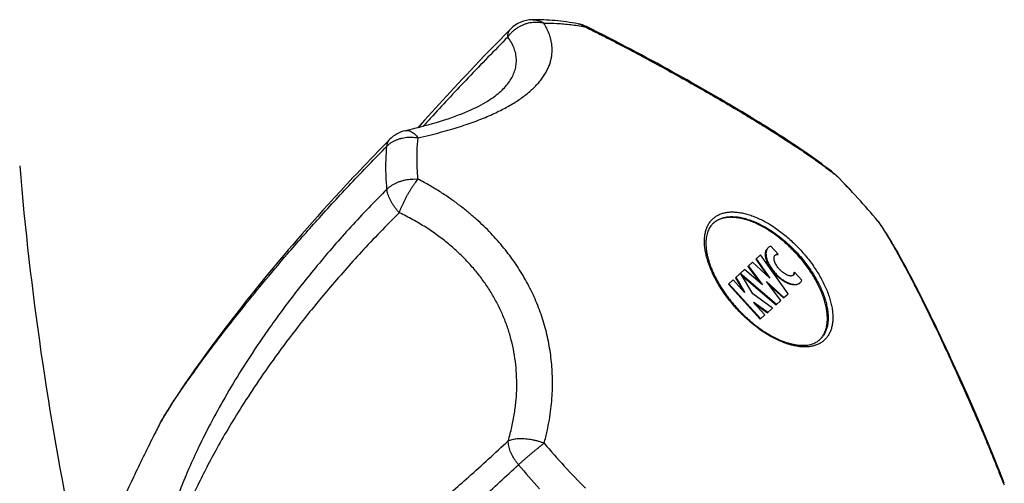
# Model space of a CAD drawing. Header units: millimetres. Extents: x 707 to 1831, y -376 to 865.
# Tile 20 of 27: x 923 to 985, y 614 to 644. Entities that reach past the tile are written whole.
import ezdxf

# ---------------------------------------------------------------- set-up
doc = ezdxf.new("R2010")
doc.units = ezdxf.units.MM
doc.header["$LTSCALE"] = 30.734
doc.layers.get('0').update_dxf_attribs({"linetype": 'CONTINUOUS'})

msp = doc.modelspace()

# ---------------------------------------------------------------- linework, layer by layer
at = {"color": 7, "linetype": 'CONTINUOUS'}
for p, q in [((953.155, 639.142), (953.155, 639.143)), ((949.65, 638.781), (949.175, 638.264)), ((949.175, 638.264), (948.712, 637.756)), ((948.26, 637.257), (947.825, 636.774)), ((948.712, 637.756), (948.26, 637.257)), ((974.356, 633.725), (974.35, 633.731)), ((943.332, 633.196), (942.934, 632.766)), ((942.551, 632.348), (942.181, 631.941)), ((942.934, 632.766), (942.551, 632.348)), ((942.181, 631.941), (941.823, 631.545)), ((941.478, 631.159), (941.143, 630.782)), ((941.823, 631.545), (941.478, 631.159)), ((940.819, 630.415), (940.506, 630.056)), ((941.143, 630.782), (940.819, 630.415)), ((976.972, 630.862), (976.967, 630.868)), ((940.506, 630.056), (940.202, 629.706)), ((939.908, 629.364), (939.622, 629.03)), ((940.202, 629.706), (939.908, 629.364)), ((970.653, 628.759), (970.188, 629.269)), ((939.345, 628.703), (939.075, 628.384)), ((939.622, 629.03), (939.345, 628.703)), ((969.23, 628.451), (969.535, 628.73)), ((971.281, 626.261), (969.535, 628.73)), ((970.622, 628.731), (970.653, 628.759)), ((938.686, 627.918), (938.313, 627.467)), ((939.075, 628.384), (938.686, 627.918)), ((968.726, 627.99), (969.024, 628.262)), ((968.726, 627.99), (969.512, 626.956)), ((968.757, 628.019), (969.664, 626.828)), ((970.129, 627.253), (969.024, 628.262)), ((969.23, 628.451), (969.983, 627.386)), ((969.261, 628.479), (970.129, 627.253)), ((938.313, 627.467), (937.956, 627.031)), ((967.939, 627.271), (968.52, 627.801)), ((967.939, 627.271), (968.434, 626.433)), ((967.971, 627.3), (968.527, 626.356)), ((969.037, 626.242), (968.258, 627.562)), ((968.26, 627.564), (968.361, 627.453)), ((968.336, 627.43), (968.361, 627.453)), ((968.348, 627.408), (970.517, 625.562)), ((968.361, 627.453), (970.548, 625.591)), ((969.664, 626.828), (968.52, 627.801)), ((971.658, 627.597), (971.689, 627.626)), ((972.155, 627.117), (971.689, 627.626)), ((937.956, 627.031), (937.613, 626.608)), ((967.494, 626.863), (967.791, 627.136)), ((967.494, 626.863), (969.518, 624.649)), ((967.525, 626.892), (969.549, 624.678)), ((968.514, 626.345), (967.791, 627.136)), ((969.903, 627.033), (971.015, 626.017)), ((970.815, 625.835), (969.903, 627.033)), ((970.046, 626.845), (970.983, 625.989)), ((937.283, 626.198), (936.966, 625.8)), ((937.613, 626.608), (937.283, 626.198)), ((968.527, 626.356), (968.514, 626.345)), ((970.282, 625.348), (969.037, 626.242)), ((970.983, 625.989), (971.281, 626.261)), ((936.66, 625.412), (936.365, 625.035)), ((936.966, 625.8), (936.66, 625.412)), ((969.093, 625.712), (969.105, 625.724)), ((969.815, 624.921), (969.093, 625.712)), ((969.105, 625.724), (969.995, 625.085)), ((969.173, 625.624), (969.963, 625.057)), ((970.517, 625.562), (970.815, 625.835)), ((936.365, 625.035), (935.988, 624.548)), ((969.518, 624.649), (969.815, 624.921)), ((969.963, 625.057), (970.282, 625.348)), ((935.988, 624.548), (935.631, 624.081)), ((935.293, 623.634), (934.976, 623.21)), ((935.631, 624.081), (935.293, 623.634)), ((934.976, 623.21), (934.679, 622.809)), ((934.404, 622.432), (934.149, 622.079)), ((934.679, 622.809), (934.404, 622.432)), ((933.911, 621.746), (933.686, 621.43)), ((934.149, 622.079), (933.911, 621.746)), ((933.473, 621.125), (933.268, 620.83)), ((933.686, 621.43), (933.473, 621.125)), ((933.073, 620.545), (932.887, 620.27)), ((933.268, 620.83), (933.073, 620.545)), ((932.626, 619.878), (932.503, 619.69)), ((932.754, 620.071), (932.626, 619.878)), ((932.887, 620.27), (932.754, 620.071)), ((932.167, 619.166), (932.099, 619.057)), ((932.274, 619.335), (932.167, 619.166)), ((932.386, 619.509), (932.274, 619.335)), ((932.503, 619.69), (932.386, 619.509)), ((931.793, 618.55), (931.738, 618.456)), ((931.85, 618.647), (931.793, 618.55)), ((931.909, 618.746), (931.85, 618.647)), ((931.97, 618.847), (931.909, 618.746)), ((932.033, 618.951), (931.97, 618.847)), ((932.099, 619.057), (932.033, 618.951)), ((931.635, 618.275), (931.588, 618.188)), ((931.686, 618.364), (931.635, 618.275)), ((931.738, 618.456), (931.686, 618.364))]:
    msp.add_line(p, q, dxfattribs=at)
at = {"color": 9, "linetype": 'CONTINUOUS'}
for p, q in [((974.182, 633.861), (974.191, 633.854)), ((977.081, 630.693), (977.087, 630.684))]:
    msp.add_line(p, q, dxfattribs=at)
at = {"color": 7, "linetype": 'CONTINUOUS'}
for points in [[(953.7, 643.027), (953.35, 642.672), (953, 642.314), (952.667, 641.971), (952.348, 641.641), (952.041, 641.323), (951.746, 641.014), (951.46, 640.714), (951.183, 640.421), (950.912, 640.135), (950.649, 639.855), (950.392, 639.58), (950.14, 639.309), (949.65, 638.781)], [(974.201, 633.866), (974.017, 634.015), (973.816, 634.174), (973.612, 634.331), (973.405, 634.486), (973.196, 634.641), (972.984, 634.794), (972.769, 634.948), (972.551, 635.101), (972.331, 635.254), (972.107, 635.406), (971.881, 635.56), (971.651, 635.713), (971.418, 635.867), (971.181, 636.022), (970.942, 636.178), (970.699, 636.334), (970.453, 636.491), (970.203, 636.648), (969.951, 636.807), (969.695, 636.966), (969.436, 637.126), (969.174, 637.287), (968.909, 637.449), (968.641, 637.611), (968.37, 637.775), (968.096, 637.939), (967.819, 638.104), (967.539, 638.27), (967.256, 638.437), (966.969, 638.605), (966.68, 638.773), (966.388, 638.943), (966.093, 639.113), (965.795, 639.284), (965.494, 639.456), (965.189, 639.629), (964.882, 639.802), (964.572, 639.976), (964.259, 640.151), (963.943, 640.327), (963.624, 640.503), (963.302, 640.68), (962.977, 640.858), (962.649, 641.036), (962.318, 641.214), (961.985, 641.393), (961.648, 641.573), (961.309, 641.753), (960.966, 641.933), (960.621, 642.114), (960.272, 642.294), (959.921, 642.475), (959.567, 642.657), (959.209, 642.838), (958.849, 643.019), (958.517, 643.185)], [(953.155, 639.142), (953.131, 639.119), (953.057, 639.049), (952.977, 638.978), (952.891, 638.905), (952.799, 638.831), (952.7, 638.756), (952.595, 638.68), (952.483, 638.603), (952.364, 638.525), (952.239, 638.446), (952.107, 638.367), (951.968, 638.287), (951.822, 638.207), (951.669, 638.127), (951.509, 638.046), (951.341, 637.966), (951.166, 637.885), (950.984, 637.804), (950.794, 637.724), (950.596, 637.643), (950.391, 637.563), (950.179, 637.484), (949.959, 637.405), (949.731, 637.326), (949.495, 637.248), (949.252, 637.171), (949.001, 637.094), (948.742, 637.019), (948.475, 636.944), (948.2, 636.87), (947.917, 636.797), (947.626, 636.725), (947.326, 636.654), (947.047, 636.59)], [(946.059, 636.042), (945.819, 635.799), (945.57, 635.544), (945.325, 635.292), (945.086, 635.045), (944.851, 634.802), (944.621, 634.562), (944.396, 634.326), (944.175, 634.093), (943.958, 633.864), (943.746, 633.638), (943.332, 633.196)], [(984.969, 614.246), (984.833, 614.594), (984.684, 614.969), (984.536, 615.341), (984.387, 615.71), (984.238, 616.076), (984.089, 616.439), (983.941, 616.8), (983.792, 617.157), (983.643, 617.511), (983.494, 617.862), (983.346, 618.21), (983.198, 618.556), (983.05, 618.898), (982.902, 619.238), (982.755, 619.574), (982.608, 619.907), (982.461, 620.238), (982.315, 620.565), (982.17, 620.89), (982.024, 621.211), (981.88, 621.53), (981.735, 621.845), (981.592, 622.158), (981.449, 622.467), (981.306, 622.773), (981.164, 623.076), (981.023, 623.376), (980.882, 623.673), (980.742, 623.967), (980.602, 624.258), (980.463, 624.546), (980.324, 624.831), (980.187, 625.112), (980.049, 625.39), (979.912, 625.666), (979.776, 625.938), (979.64, 626.207), (979.505, 626.473), (979.371, 626.735), (979.236, 626.994), (979.103, 627.25), (978.969, 627.503), (978.836, 627.752), (978.703, 627.998), (978.571, 628.241), (978.439, 628.48), (978.307, 628.717), (978.174, 628.95), (978.041, 629.18), (977.908, 629.408), (977.774, 629.633), (977.639, 629.855), (977.502, 630.075), (977.364, 630.292), (977.225, 630.506), (977.094, 630.701)], [(931.588, 618.188), (931.564, 618.145), (931.542, 618.103), (931.52, 618.061), (931.502, 618.028)]]:
    msp.add_lwpolyline(points, dxfattribs=at)
for centre, radius, start, end in [((955.123, 641.622), 2, 90.43992, 135.36), ((957.627, 641.394), 2, 63.57725, 79.73808), ((947.483, 634.639), 2, 102.58409, 135.41848), ((1121.916, 651.118), 200, 184.80825, 191.62153), ((972.933, 632.32), 2, 44.87752, 50.66047), ((942.081, 601.602), 45.536, 39.99344, 44.86469), ((967.391, 629.818), 1.25, 135.50167, 136.14167), ((967.384, 629.825), 1.24, 132.42775, 135.50676), ((967.436, 629.669), 1.39, 129.6839, 131.20692), ((975.439, 629.577), 2, 34.19762, 39.9806), ((970.588, 628.562), 0.191, 132.44344, 137.47153), ((972.451, 624.281), 1.249, 309.07184, 309.35723), ((972.455, 624.277), 1.243, 309.35484, 312.4249), ((972.307, 624.34), 1.39, 313.58267, 315.17277)]:
    msp.add_arc(centre, radius, start, end, dxfattribs=at)
at = {"color": 9, "linetype": 'CONTINUOUS'}
for centre, radius, start, end in [((963.424, 620.385), 17.244, 50.66796, 51.36232), ((973.224, 632.675), 1.54, 43.15241, 50.65721), ((973.217, 632.668), 1.551, 42.87434, 43.16706), ((942.233, 601.742), 45.326, 42.42835, 44.87513), ((942.261, 601.765), 45.29, 39.98203, 42.43074), ((962.7, 621.176), 17.245, 33.49583, 34.19017), ((975.811, 629.829), 1.551, 41.69111, 41.98379), ((975.82, 629.836), 1.54, 34.20089, 41.70575), ((990.537, 645.895), 45.292, 219.98209, 222.4307), ((990.43, 645.798), 47.269, 219.98083, 222.43063), ((990.563, 645.917), 45.327, 222.42836, 224.8751)]:
    msp.add_arc(centre, radius, start, end, dxfattribs=at)
for points, knots in [([(953.529, 642.523), (953.566, 642.578), (953.647, 642.684), (953.783, 642.832), (953.933, 642.968), (954.094, 643.091), (954.267, 643.198), (954.448, 643.289), (954.637, 643.362), (954.83, 643.418), (955.026, 643.456), (955.224, 643.474), (955.42, 643.474), (955.613, 643.454), (955.74, 643.429), (955.802, 643.413)], [0, 0, 0, 0, 0.076944, 0.154404, 0.232286, 0.310447, 0.388706, 0.466864, 0.544765, 0.622274, 0.699261, 0.775609, 0.851221, 0.926029, 1, 1, 1, 1]), ([(955.108, 643.622), (955.139, 643.622), (955.222, 643.619), (955.357, 643.601), (955.511, 643.559), (955.661, 643.496), (955.755, 643.443), (955.802, 643.413)], [0, 0, 0, 0, 0.126321, 0.339912, 0.555902, 0.775593, 1, 1, 1, 1]), ([(947.843, 636.138), (948.091, 636.194), (948.567, 636.305), (949.251, 636.48), (949.881, 636.657), (950.465, 636.835), (951.008, 637.015), (951.515, 637.198), (951.991, 637.384), (952.439, 637.575), (952.862, 637.77), (953.261, 637.971), (953.638, 638.178), (953.992, 638.391), (954.323, 638.61), (954.631, 638.836), (954.916, 639.067), (955.175, 639.303), (955.409, 639.544), (955.616, 639.789), (955.798, 640.038), (955.953, 640.29), (956.083, 640.545), (956.186, 640.803), (956.263, 641.065), (956.314, 641.332), (956.339, 641.603), (956.335, 641.881), (956.302, 642.168), (956.236, 642.464), (956.133, 642.772), (955.99, 643.093), (955.869, 643.305), (955.802, 643.413)], [0, 0, 0, 0, 0.060302, 0.116042, 0.167732, 0.21589, 0.261024, 0.303581, 0.343945, 0.382449, 0.419299, 0.454664, 0.488658, 0.521353, 0.552807, 0.583023, 0.61201, 0.639776, 0.666337, 0.691742, 0.716073, 0.739436, 0.761992, 0.783924, 0.805443, 0.826795, 0.848245, 0.870125, 0.892794, 0.916653, 0.94215, 0.969762, 1, 1, 1, 1]), ([(953.529, 642.523), (953.528, 642.567), (953.531, 642.653), (953.554, 642.775), (953.596, 642.885), (953.647, 642.968), (953.685, 643.012), (953.7, 643.027)], [0, 0, 0, 0, 0.243316, 0.469286, 0.681214, 0.883765, 1, 1, 1, 1]), ([(955.802, 643.413), (956.082, 643.415), (956.655, 643.399), (957.525, 643.319), (958.112, 643.229), (958.41, 643.175)], [0, 0, 0, 0, 0.321114, 0.654342, 1, 1, 1, 1]), ([(957.983, 643.362), (957.995, 643.36), (958.052, 643.348), (958.156, 643.318), (958.288, 643.257), (958.37, 643.204), (958.41, 643.175)], [0, 0, 0, 0, 0.073008, 0.377083, 0.685154, 1, 1, 1, 1]), ([(958.517, 643.185), (958.513, 643.187), (958.495, 643.194), (958.457, 643.194), (958.426, 643.183), (958.41, 643.175)], [0, 0, 0, 0, 0.122688, 0.510946, 1, 1, 1, 1]), ([(958.41, 643.175), (958.669, 643.046), (959.172, 642.794), (959.905, 642.42), (960.601, 642.06), (961.265, 641.711), (961.905, 641.371), (962.524, 641.038), (963.126, 640.711), (963.715, 640.388), (964.293, 640.068), (964.862, 639.749), (965.422, 639.432), (965.976, 639.117), (966.521, 638.803), (967.059, 638.49), (967.587, 638.18), (968.104, 637.873), (968.61, 637.571), (969.102, 637.273), (969.581, 636.98), (970.045, 636.692), (970.494, 636.41), (970.93, 636.133), (971.352, 635.861), (971.761, 635.592), (972.159, 635.327), (972.547, 635.063), (972.925, 634.799), (973.295, 634.535), (973.656, 634.269), (973.951, 634.044), (974.125, 633.907), (974.182, 633.861)], [0, 0, 0, 0, 0.047315, 0.09205, 0.134635, 0.175459, 0.214851, 0.253091, 0.290402, 0.326983, 0.362974, 0.398495, 0.433605, 0.468338, 0.502687, 0.536601, 0.570019, 0.602851, 0.635006, 0.666413, 0.697011, 0.726772, 0.7557, 0.783816, 0.81118, 0.837853, 0.86392, 0.889459, 0.91456, 0.939302, 0.963755, 0.987976, 1, 1, 1, 1]), ([(953.529, 642.523), (952.686, 641.671), (951.087, 640.022), (949.309, 638.12), (948.36, 637.085), (948.154, 636.859)], [0, 0, 0, 0, 0.460464, 0.882394, 1, 1, 1, 1]), ([(953.155, 639.143), (953.16, 639.147), (953.264, 639.251), (953.452, 639.457), (953.685, 639.776), (953.867, 640.103), (953.995, 640.437), (954.067, 640.778), (954.082, 641.124), (954.037, 641.475), (953.931, 641.829), (953.762, 642.184), (953.613, 642.41), (953.529, 642.523)], [0, 0, 0, 0, 0.005401, 0.116959, 0.221306, 0.319673, 0.413574, 0.504833, 0.595566, 0.688099, 0.784825, 0.888077, 1, 1, 1, 1]), ([(947.047, 636.59), (947.077, 636.597), (947.139, 636.604), (947.238, 636.596), (947.34, 636.566), (947.443, 636.517), (947.546, 636.449), (947.649, 636.362), (947.749, 636.258), (947.812, 636.18), (947.843, 636.138)], [0, 0, 0, 0, 0.092894, 0.195464, 0.304366, 0.421949, 0.549758, 0.68862, 0.838776, 1, 1, 1, 1]), ([(945.874, 635.614), (945.915, 635.655), (946.002, 635.733), (946.146, 635.838), (946.303, 635.931), (946.473, 636.01), (946.653, 636.075), (946.842, 636.125), (947.037, 636.16), (947.237, 636.179), (947.44, 636.182), (947.642, 636.169), (947.777, 636.15), (947.843, 636.138)], [0, 0, 0, 0, 0.081758, 0.165771, 0.252078, 0.340594, 0.431121, 0.523418, 0.617195, 0.712116, 0.807834, 0.903944, 1, 1, 1, 1]), ([(945.874, 635.614), (945.878, 635.657), (945.892, 635.741), (945.932, 635.859), (945.987, 635.96), (946.034, 636.018), (946.059, 636.042)], [0, 0, 0, 0, 0.275531, 0.534327, 0.781632, 1, 1, 1, 1]), ([(947.846, 633.519), (947.819, 633.82), (947.782, 634.413), (947.78, 635.288), (947.816, 635.859), (947.843, 636.138)], [0, 0, 0, 0, 0.345658, 0.678886, 1, 1, 1, 1]), ([(931.502, 618.028), (931.508, 618.039), (931.558, 618.133), (931.67, 618.335), (931.864, 618.658), (932.119, 619.063), (932.445, 619.562), (932.856, 620.168), (933.364, 620.895), (933.986, 621.759), (934.74, 622.779), (935.651, 623.976), (936.748, 625.374), (938.07, 627.003), (939.658, 628.887), (941.519, 631.005), (943.616, 633.287), (945.104, 634.833), (945.874, 635.614)], [0, 0, 0, 0, 0.001615, 0.014113, 0.030447, 0.051239, 0.077189, 0.109068, 0.147726, 0.194128, 0.249409, 0.314932, 0.392352, 0.483666, 0.591508, 0.717183, 0.855296, 1, 1, 1, 1]), ([(945.877, 632.88), (945.849, 633.194), (945.811, 633.813), (945.809, 634.726), (945.846, 635.323), (945.874, 635.614)], [0, 0, 0, 0, 0.345714, 0.678848, 1, 1, 1, 1]), ([(945.877, 632.881), (945.918, 632.922), (946.005, 633), (946.149, 633.107), (946.307, 633.204), (946.476, 633.29), (946.656, 633.364), (946.845, 633.425), (947.04, 633.473), (947.24, 633.507), (947.442, 633.526), (947.645, 633.531), (947.779, 633.525), (947.846, 633.519)], [0, 0, 0, 0, 0.081158, 0.165181, 0.251934, 0.34116, 0.432491, 0.525526, 0.619823, 0.71491, 0.810315, 0.905524, 1, 1, 1, 1]), ([(946.658, 631.394), (946.678, 631.45), (946.722, 631.565), (946.793, 631.739), (946.871, 631.917), (946.956, 632.097), (947.046, 632.277), (947.14, 632.456), (947.238, 632.631), (947.339, 632.802), (947.441, 632.965), (947.543, 633.12), (947.645, 633.264), (947.745, 633.397), (947.813, 633.48), (947.846, 633.519)], [0, 0, 0, 0, 0.073606, 0.150584, 0.230246, 0.311831, 0.394525, 0.477485, 0.559899, 0.640981, 0.71995, 0.796041, 0.868524, 0.936717, 1, 1, 1, 1]), ([(955.832, 616.793), (955.901, 617.045), (956.022, 617.537), (956.164, 618.261), (956.264, 618.951), (956.328, 619.613), (956.36, 620.253), (956.362, 620.874), (956.337, 621.482), (956.285, 622.078), (956.207, 622.666), (956.103, 623.247), (955.974, 623.822), (955.818, 624.392), (955.636, 624.956), (955.428, 625.515), (955.194, 626.067), (954.935, 626.61), (954.651, 627.144), (954.342, 627.666), (954.011, 628.176), (953.656, 628.675), (953.279, 629.16), (952.88, 629.634), (952.456, 630.096), (952.008, 630.548), (951.531, 630.991), (951.024, 631.427), (950.482, 631.857), (949.899, 632.281), (949.269, 632.702), (948.582, 633.121), (948.099, 633.387), (947.846, 633.519)], [0, 0, 0, 0, 0.03894, 0.075392, 0.109851, 0.142744, 0.174422, 0.205182, 0.235278, 0.264918, 0.294285, 0.323522, 0.352748, 0.38205, 0.411477, 0.441064, 0.470804, 0.500686, 0.530692, 0.560796, 0.590999, 0.62132, 0.651797, 0.682516, 0.713575, 0.745126, 0.777338, 0.810431, 0.844658, 0.880326, 0.917799, 0.957519, 1, 1, 1, 1]), ([(945.877, 632.88), (945.097, 632.103), (943.587, 630.528), (941.488, 628.116), (939.628, 625.763), (938.042, 623.562), (936.723, 621.556), (935.629, 619.737), (934.721, 618.088), (933.969, 616.592), (933.35, 615.236), (932.844, 614.009), (932.436, 612.901), (932.111, 611.902), (931.858, 611.004), (931.667, 610.199), (931.528, 609.479), (931.434, 608.837), (931.377, 608.265), (931.349, 607.754), (931.348, 607.295), (931.367, 606.882), (931.405, 606.507), (931.459, 606.165), (931.527, 605.851), (931.609, 605.561), (931.704, 605.292), (931.813, 605.041), (931.936, 604.805), (932.075, 604.584), (932.23, 604.376), (932.405, 604.179), (932.602, 603.996), (932.825, 603.826), (933.077, 603.67), (933.365, 603.532), (933.693, 603.414), (934.07, 603.322), (934.502, 603.262), (934.996, 603.243), (935.56, 603.273), (936.202, 603.363), (936.93, 603.525), (937.753, 603.773), (938.682, 604.12), (939.73, 604.585), (940.911, 605.187), (942.245, 605.952), (943.754, 606.91), (945.468, 608.099), (947.411, 609.558), (949.566, 611.297), (951.87, 613.277), (953.424, 614.693), (954.21, 615.426)], [0, 0, 0, 0, 0.055694, 0.110353, 0.16172, 0.207386, 0.247585, 0.283166, 0.314742, 0.342828, 0.367843, 0.390129, 0.409966, 0.427602, 0.443262, 0.457152, 0.46945, 0.480331, 0.489968, 0.498539, 0.506217, 0.513148, 0.519467, 0.525274, 0.530666, 0.535722, 0.540508, 0.545098, 0.549552, 0.553928, 0.558292, 0.562696, 0.567208, 0.571901, 0.57686, 0.58219, 0.588015, 0.594485, 0.601765, 0.610033, 0.619479, 0.630314, 0.642783, 0.657162, 0.673763, 0.692941, 0.715125, 0.740836, 0.770712, 0.80553, 0.846325, 0.893664, 0.945598, 1, 1, 1, 1]), ([(946.658, 631.394), (946.609, 631.444), (946.515, 631.549), (946.384, 631.712), (946.265, 631.879), (946.16, 632.05), (946.07, 632.221), (945.996, 632.391), (945.938, 632.559), (945.897, 632.721), (945.882, 632.828), (945.877, 632.881)], [0, 0, 0, 0, 0.123912, 0.246544, 0.366963, 0.484289, 0.59771, 0.706497, 0.810033, 0.907869, 1, 1, 1, 1]), ([(946.658, 631.394), (945.837, 630.58), (944.311, 628.997), (942.249, 626.665), (940.5, 624.523), (939.026, 622.576), (937.778, 620.804), (936.717, 619.189), (935.816, 617.718), (935.049, 616.376), (934.399, 615.152), (933.85, 614.036), (933.387, 613.019), (933.002, 612.093), (932.684, 611.25), (932.425, 610.483), (932.219, 609.787), (932.059, 609.157), (931.94, 608.588), (931.857, 608.077), (931.806, 607.618), (931.783, 607.21), (931.782, 606.848), (931.8, 606.528), (931.834, 606.244), (931.882, 605.99), (931.941, 605.761), (932.012, 605.552), (932.094, 605.36), (932.189, 605.182), (932.297, 605.015), (932.422, 604.858), (932.566, 604.711), (932.734, 604.575), (932.929, 604.45), (933.156, 604.34), (933.419, 604.25), (933.723, 604.184), (934.07, 604.147), (934.464, 604.146), (934.909, 604.185), (935.409, 604.271), (935.97, 604.41), (936.598, 604.609), (937.3, 604.876), (938.084, 605.223), (938.96, 605.659), (939.939, 606.199), (941.033, 606.858), (942.258, 607.655), (943.634, 608.614), (945.182, 609.763), (946.931, 611.137), (948.919, 612.783), (951.163, 614.737), (952.732, 616.17), (953.557, 616.942)], [0, 0, 0, 0, 0.061001, 0.116, 0.164246, 0.206936, 0.244849, 0.278651, 0.308865, 0.335927, 0.360199, 0.381989, 0.401563, 0.419148, 0.434944, 0.449125, 0.461844, 0.473235, 0.483421, 0.49251, 0.500593, 0.507758, 0.514089, 0.519685, 0.524669, 0.529173, 0.533298, 0.537142, 0.540791, 0.544317, 0.547789, 0.551284, 0.554869, 0.55863, 0.562664, 0.56706, 0.571919, 0.577339, 0.583427, 0.590299, 0.598093, 0.606959, 0.617059, 0.628575, 0.641713, 0.656702, 0.67381, 0.693345, 0.715669, 0.741213, 0.770494, 0.804141, 0.842953, 0.887889, 0.94036, 1, 1, 1, 1]), ([(953.557, 616.942), (953.643, 617.233), (953.794, 617.81), (953.96, 618.676), (954.063, 619.524), (954.105, 620.355), (954.089, 621.169), (954.017, 621.965), (953.89, 622.742), (953.71, 623.501), (953.478, 624.242), (953.193, 624.963), (952.858, 625.665), (952.472, 626.347), (952.035, 627.008), (951.548, 627.648), (951.008, 628.265), (950.417, 628.859), (949.773, 629.427), (949.076, 629.968), (948.324, 630.48), (947.516, 630.961), (946.95, 631.253), (946.658, 631.394)], [0, 0, 0, 0, 0.051826, 0.101907, 0.150482, 0.19778, 0.244024, 0.289426, 0.334196, 0.378534, 0.422637, 0.466696, 0.510903, 0.555443, 0.600494, 0.646231, 0.692828, 0.740453, 0.789277, 0.839471, 0.891204, 0.944654, 1, 1, 1, 1]), ([(968.016, 625.309), (967.919, 625.415), (967.73, 625.631), (967.462, 625.965), (967.212, 626.308), (966.981, 626.657), (966.771, 627.008), (966.583, 627.361), (966.419, 627.713), (966.279, 628.061), (966.165, 628.403), (966.077, 628.736), (966.016, 629.059), (965.983, 629.369), (965.977, 629.665), (965.999, 629.943), (966.049, 630.203), (966.126, 630.443), (966.231, 630.66), (966.362, 630.853), (966.519, 631.022), (966.7, 631.163), (966.905, 631.276), (967.131, 631.361), (967.376, 631.416), (967.639, 631.443), (967.919, 631.44), (968.212, 631.408), (968.518, 631.347), (968.834, 631.257), (969.159, 631.14), (969.489, 630.995), (969.823, 630.825), (970.158, 630.63), (970.493, 630.411), (970.825, 630.17), (971.151, 629.909), (971.47, 629.629), (971.779, 629.332), (971.977, 629.124), (972.074, 629.018)], [0, 0, 0, 0, 0.033639, 0.067114, 0.100261, 0.132919, 0.164935, 0.196164, 0.226473, 0.255742, 0.283868, 0.31077, 0.336388, 0.360693, 0.383689, 0.405418, 0.425971, 0.445486, 0.464159, 0.482234, 0.499999, 0.517763, 0.535838, 0.554511, 0.574026, 0.594579, 0.616308, 0.639303, 0.663608, 0.689226, 0.716128, 0.744254, 0.773522, 0.803831, 0.835059, 0.867076, 0.899735, 0.932882, 0.966359, 1, 1, 1, 1]), ([(966.547, 630.74), (966.575, 630.765), (966.661, 630.838), (966.82, 630.942), (967.033, 631.038), (967.267, 631.105), (967.519, 631.142), (967.789, 631.149), (968.073, 631.127), (968.37, 631.076), (968.679, 630.996), (968.996, 630.887), (969.319, 630.751), (969.647, 630.589), (969.977, 630.401), (970.306, 630.189), (970.633, 629.955), (970.955, 629.699), (971.269, 629.425), (971.573, 629.134), (971.768, 628.93), (971.864, 628.826)], [0, 0, 0, 0, 0.018199, 0.054947, 0.092686, 0.131992, 0.173333, 0.217057, 0.263398, 0.31248, 0.364339, 0.418929, 0.476137, 0.535796, 0.597692, 0.661573, 0.727154, 0.794125, 0.862155, 0.930898, 1, 1, 1, 1]), ([(977.087, 630.684), (977.127, 630.622), (977.248, 630.437), (977.446, 630.123), (977.679, 629.739), (977.909, 629.347), (978.137, 628.947), (978.365, 628.537), (978.594, 628.117), (978.825, 627.685), (979.058, 627.24), (979.295, 626.782), (979.536, 626.309), (979.78, 625.821), (980.029, 625.318), (980.282, 624.801), (980.538, 624.271), (980.797, 623.728), (981.059, 623.174), (981.321, 622.611), (981.585, 622.039), (981.85, 621.46), (982.115, 620.873), (982.382, 620.278), (982.649, 619.674), (982.918, 619.059), (983.19, 618.429), (983.466, 617.783), (983.747, 617.116), (984.035, 616.422), (984.331, 615.697), (984.638, 614.933), (984.845, 614.409), (984.95, 614.14)], [0, 0, 0, 0, 0.012027, 0.036252, 0.060709, 0.085455, 0.110559, 0.1361, 0.162167, 0.188841, 0.216203, 0.244319, 0.273242, 0.303001, 0.333592, 0.364995, 0.397145, 0.429969, 0.463383, 0.497293, 0.531636, 0.566369, 0.601474, 0.636994, 0.672983, 0.709564, 0.746876, 0.785116, 0.824511, 0.865339, 0.907929, 0.952671, 1, 1, 1, 1]), ([(972.074, 629.018), (972.171, 628.912), (972.36, 628.696), (972.628, 628.362), (972.878, 628.019), (973.109, 627.671), (973.32, 627.319), (973.508, 626.966), (973.672, 626.614), (973.812, 626.266), (973.926, 625.924), (974.014, 625.591), (974.075, 625.268), (974.108, 624.958), (974.114, 624.662), (974.092, 624.384), (974.042, 624.124), (973.965, 623.884), (973.86, 623.667), (973.729, 623.474), (973.572, 623.306), (973.39, 623.164), (973.186, 623.051), (972.96, 622.966), (972.714, 622.911), (972.451, 622.884), (972.172, 622.887), (971.878, 622.919), (971.572, 622.981), (971.256, 623.07), (970.932, 623.187), (970.602, 623.332), (970.268, 623.502), (969.932, 623.697), (969.597, 623.916), (969.266, 624.157), (968.939, 624.419), (968.62, 624.699), (968.311, 624.995), (968.113, 625.203), (968.016, 625.309)], [0, 0, 0, 0, 0.033639, 0.067114, 0.100261, 0.132919, 0.164935, 0.196164, 0.226473, 0.255742, 0.283868, 0.31077, 0.336388, 0.360693, 0.383689, 0.405418, 0.425971, 0.445486, 0.464159, 0.482234, 0.499999, 0.517763, 0.535838, 0.554511, 0.574026, 0.594579, 0.616308, 0.639303, 0.663608, 0.689226, 0.716128, 0.744254, 0.773522, 0.803831, 0.835059, 0.867076, 0.899735, 0.932882, 0.966359, 1, 1, 1, 1]), ([(971.864, 628.826), (971.959, 628.721), (972.145, 628.509), (972.408, 628.18), (972.652, 627.842), (972.878, 627.499), (973.082, 627.153), (973.263, 626.805), (973.421, 626.46), (973.553, 626.119), (973.66, 625.784), (973.74, 625.459), (973.792, 625.145), (973.816, 624.844), (973.813, 624.559), (973.781, 624.291), (973.721, 624.043), (973.634, 623.816), (973.519, 623.613), (973.401, 623.463), (973.321, 623.384), (973.294, 623.359)], [0, 0, 0, 0, 0.069101, 0.137842, 0.20587, 0.272839, 0.338419, 0.402299, 0.464196, 0.523856, 0.581064, 0.635653, 0.687512, 0.736595, 0.782936, 0.82666, 0.868001, 0.907307, 0.945046, 0.981794, 1, 1, 1, 1]), ([(954.211, 615.425), (954.165, 615.479), (954.078, 615.589), (953.959, 615.759), (953.854, 615.932), (953.763, 616.108), (953.687, 616.282), (953.628, 616.455), (953.586, 616.623), (953.561, 616.785), (953.556, 616.891), (953.557, 616.942)], [0, 0, 0, 0, 0.125417, 0.248865, 0.369742, 0.487164, 0.60034, 0.708613, 0.811486, 0.908648, 1, 1, 1, 1]), ([(953.557, 616.942), (953.597, 616.96), (953.681, 616.994), (953.817, 617.032), (953.967, 617.061), (954.128, 617.08), (954.301, 617.088), (954.482, 617.086), (954.67, 617.074), (954.862, 617.051), (955.058, 617.018), (955.255, 616.976), (955.451, 616.924), (955.643, 616.864), (955.769, 616.818), (955.832, 616.793)], [0, 0, 0, 0, 0.055813, 0.116448, 0.181861, 0.251827, 0.325966, 0.403779, 0.48472, 0.568199, 0.653572, 0.740151, 0.827226, 0.914078, 1, 1, 1, 1]), ([(954.211, 615.425), (954.253, 615.465), (954.341, 615.545), (954.477, 615.666), (954.619, 615.792), (954.768, 615.921), (954.92, 616.052), (955.075, 616.182), (955.231, 616.312), (955.385, 616.439), (955.538, 616.562), (955.686, 616.68), (955.784, 616.756), (955.832, 616.793)], [0, 0, 0, 0, 0.081644, 0.16795, 0.258063, 0.351058, 0.44594, 0.541723, 0.637421, 0.732053, 0.824668, 0.914302, 1, 1, 1, 1])]:
    msp.add_open_spline(points, degree=3, knots=knots, dxfattribs=at)
at = {"color": 7, "linetype": 'CONTINUOUS'}
for points, knots in [([(957.983, 643.362), (957.738, 643.406), (957.25, 643.484), (956.523, 643.567), (955.81, 643.615), (955.34, 643.624), (955.108, 643.622)], [0, 0, 0, 0, 0.259069, 0.512166, 0.759178, 1, 1, 1, 1]), ([(971.815, 628.781), (971.719, 628.885), (971.524, 629.089), (971.22, 629.38), (970.906, 629.654), (970.584, 629.91), (970.257, 630.144), (969.928, 630.356), (969.598, 630.544), (969.27, 630.706), (968.946, 630.842), (968.629, 630.951), (968.321, 631.031), (968.024, 631.082), (967.739, 631.104), (967.47, 631.097), (967.218, 631.06), (966.984, 630.993), (966.771, 630.897), (966.63, 630.805), (966.56, 630.748), (966.548, 630.739)], [0, 0, 0, 0, 0.069858, 0.139353, 0.208126, 0.275829, 0.342128, 0.406709, 0.469285, 0.529599, 0.587435, 0.642623, 0.69505, 0.744672, 0.79152, 0.835725, 0.877519, 0.917256, 0.955409, 0.99256, 1, 1, 1, 1]), ([(966.489, 630.684), (966.472, 630.665), (966.42, 630.608), (966.342, 630.504), (966.262, 630.367), (966.197, 630.218), (966.145, 630.059), (966.106, 629.889), (966.082, 629.71), (966.07, 629.522), (966.072, 629.324), (966.088, 629.119), (966.117, 628.906), (966.159, 628.686), (966.215, 628.459), (966.285, 628.226), (966.367, 627.989), (966.463, 627.748), (966.571, 627.504), (966.692, 627.259), (966.825, 627.012), (966.969, 626.765), (967.125, 626.519), (967.29, 626.275), (967.466, 626.034), (967.651, 625.796), (967.845, 625.563), (967.979, 625.412), (968.047, 625.337)], [0, 0, 0, 0, 0.012829, 0.038682, 0.064953, 0.09195, 0.119888, 0.148879, 0.178985, 0.210416, 0.243287, 0.277656, 0.3135, 0.350947, 0.389939, 0.430458, 0.472386, 0.515695, 0.560261, 0.606024, 0.652837, 0.700619, 0.749215, 0.798524, 0.848388, 0.898687, 0.949269, 1, 1, 1, 1]), ([(972.018, 626.935), (972, 626.918), (971.959, 626.887), (971.862, 626.84), (971.75, 626.819), (971.63, 626.82), (971.493, 626.838), (971.311, 626.891), (971.089, 626.995), (970.863, 627.139), (970.643, 627.317), (970.436, 627.521), (970.251, 627.745), (970.094, 627.98), (969.971, 628.218), (969.887, 628.449), (969.85, 628.635), (969.845, 628.772), (969.854, 628.892), (969.886, 629.002), (969.941, 629.094), (969.976, 629.132), (969.994, 629.149)], [0, 0, 0, 0, 0.020692, 0.041935, 0.087757, 0.113152, 0.140408, 0.200599, 0.268129, 0.341754, 0.419751, 0.5, 0.580249, 0.658246, 0.731871, 0.799401, 0.859592, 0.886848, 0.912243, 0.958065, 0.979308, 1, 1, 1, 1]), ([(970.026, 629.178), (970.007, 629.161), (969.973, 629.123), (969.917, 629.031), (969.886, 628.921), (969.876, 628.801), (969.882, 628.663), (969.918, 628.477), (970.003, 628.246), (970.126, 628.009), (970.283, 627.774), (970.468, 627.55), (970.675, 627.345), (970.894, 627.168), (971.12, 627.024), (971.342, 626.919), (971.524, 626.866), (971.661, 626.849), (971.781, 626.847), (971.894, 626.869), (971.99, 626.916), (972.031, 626.947), (972.05, 626.964)], [0, 0, 0, 0, 0.020692, 0.041935, 0.087757, 0.113152, 0.140408, 0.200599, 0.268129, 0.341754, 0.419751, 0.5, 0.580249, 0.658246, 0.731871, 0.799401, 0.859592, 0.886848, 0.912243, 0.958065, 0.979308, 1, 1, 1, 1]), ([(970.188, 629.269), (970.157, 629.259), (970.099, 629.235), (970.048, 629.199), (970.026, 629.178)], [0, 0, 0, 0, 0.509346, 1, 1, 1, 1]), ([(971.582, 627.413), (971.571, 627.407), (971.531, 627.389), (971.47, 627.379), (971.405, 627.383), (971.329, 627.395), (971.228, 627.429), (971.104, 627.491), (970.978, 627.575), (970.854, 627.678), (970.736, 627.795), (970.63, 627.923), (970.539, 628.055), (970.467, 628.189), (970.415, 628.318), (970.391, 628.422), (970.385, 628.498), (970.388, 628.564), (970.403, 628.624), (970.429, 628.669), (970.442, 628.686), (970.448, 628.692)], [0, 0, 0, 0, 0.019678, 0.065197, 0.090824, 0.118575, 0.180507, 0.250655, 0.327577, 0.409335, 0.493578, 0.577822, 0.65958, 0.736502, 0.80665, 0.868582, 0.896333, 0.92196, 0.967479, 0.988276, 1, 1, 1, 1]), ([(970.478, 628.708), (970.472, 628.705), (970.46, 628.699), (970.449, 628.692), (970.444, 628.688)], [0, 0, 0, 0, 0.505232, 1, 1, 1, 1]), ([(970.459, 628.703), (970.469, 628.712), (970.491, 628.729), (970.544, 628.753), (970.6, 628.761), (970.642, 628.76), (970.653, 628.759)], [0, 0, 0, 0, 0.193468, 0.39321, 0.830401, 1, 1, 1, 1]), ([(970.622, 628.731), (970.61, 628.731), (970.568, 628.733), (970.519, 628.725), (970.484, 628.711), (970.478, 628.708)], [0, 0, 0, 0, 0.238552, 0.853491, 1, 1, 1, 1]), ([(973.293, 623.36), (973.303, 623.371), (973.366, 623.436), (973.47, 623.568), (973.585, 623.771), (973.672, 623.998), (973.732, 624.246), (973.764, 624.514), (973.767, 624.799), (973.743, 625.1), (973.69, 625.414), (973.611, 625.739), (973.504, 626.074), (973.372, 626.415), (973.214, 626.76), (973.033, 627.108), (972.829, 627.454), (972.603, 627.797), (972.358, 628.135), (972.096, 628.464), (971.91, 628.676), (971.815, 628.781)], [0, 0, 0, 0, 0.007446, 0.044596, 0.082749, 0.122486, 0.16428, 0.208484, 0.255333, 0.304954, 0.357381, 0.412569, 0.470404, 0.530718, 0.593293, 0.657874, 0.724172, 0.791875, 0.860648, 0.930142, 1, 1, 1, 1]), ([(971.616, 627.438), (971.606, 627.429), (971.595, 627.421), (971.583, 627.414), (971.582, 627.413)], [0, 0, 0, 0, 0.947365, 1, 1, 1, 1]), ([(971.599, 627.424), (971.603, 627.429), (971.616, 627.445), (971.627, 627.464), (971.633, 627.478), (971.634, 627.48)], [0, 0, 0, 0, 0.294078, 0.921638, 1, 1, 1, 1]), ([(971.689, 627.626), (971.689, 627.614), (971.686, 627.573), (971.673, 627.517), (971.644, 627.468), (971.626, 627.447), (971.616, 627.438)], [0, 0, 0, 0, 0.169599, 0.60679, 0.806532, 1, 1, 1, 1]), ([(971.634, 627.48), (971.646, 627.506), (971.655, 627.546), (971.657, 627.586), (971.658, 627.597)], [0, 0, 0, 0, 0.708517, 1, 1, 1, 1]), ([(972.05, 626.964), (972.072, 626.984), (972.113, 627.032), (972.143, 627.087), (972.155, 627.117)], [0, 0, 0, 0, 0.490654, 1, 1, 1, 1]), ([(968.047, 625.337), (968.115, 625.262), (968.254, 625.115), (968.469, 624.902), (968.689, 624.696), (968.914, 624.499), (969.142, 624.312), (969.373, 624.135), (969.606, 623.969), (969.84, 623.815), (970.075, 623.672), (970.308, 623.542), (970.54, 623.426), (970.769, 623.322), (970.994, 623.232), (971.216, 623.156), (971.432, 623.094), (971.642, 623.046), (971.846, 623.012), (972.043, 622.993), (972.232, 622.988), (972.413, 622.997), (972.586, 623.02), (972.75, 623.059), (972.904, 623.112), (973.047, 623.179), (973.157, 623.248), (973.219, 623.295), (973.239, 623.311)], [0, 0, 0, 0, 0.050668, 0.101193, 0.151441, 0.201259, 0.250528, 0.29909, 0.346843, 0.393633, 0.439377, 0.48393, 0.527232, 0.569154, 0.609663, 0.648658, 0.686142, 0.722048, 0.756495, 0.789442, 0.820942, 0.851103, 0.880135, 0.908089, 0.935087, 0.961349, 0.987184, 1, 1, 1, 1]), ([(931.502, 618.028), (931.357, 617.747), (930.783, 616.628), (929.824, 614.662), (928.679, 612.12), (927.972, 610.415), (927.634, 609.563)], [0, 0, 0, 0, 0.101789, 0.405182, 0.704767, 1, 1, 1, 1])]:
    msp.add_open_spline(points, degree=3, knots=knots, dxfattribs=at)
at = {"color": 9, "linetype": 'CONTINUOUS'}
for points in [[(974.349, 633.73), (974.352, 633.728), (974.353, 633.726), (974.353, 633.723)], [(976.971, 630.862), (976.969, 630.864), (976.967, 630.866), (976.964, 630.866)]]:
    msp.add_open_spline(points, degree=3, dxfattribs=at)

doc.saveas('drawing.dxf')
